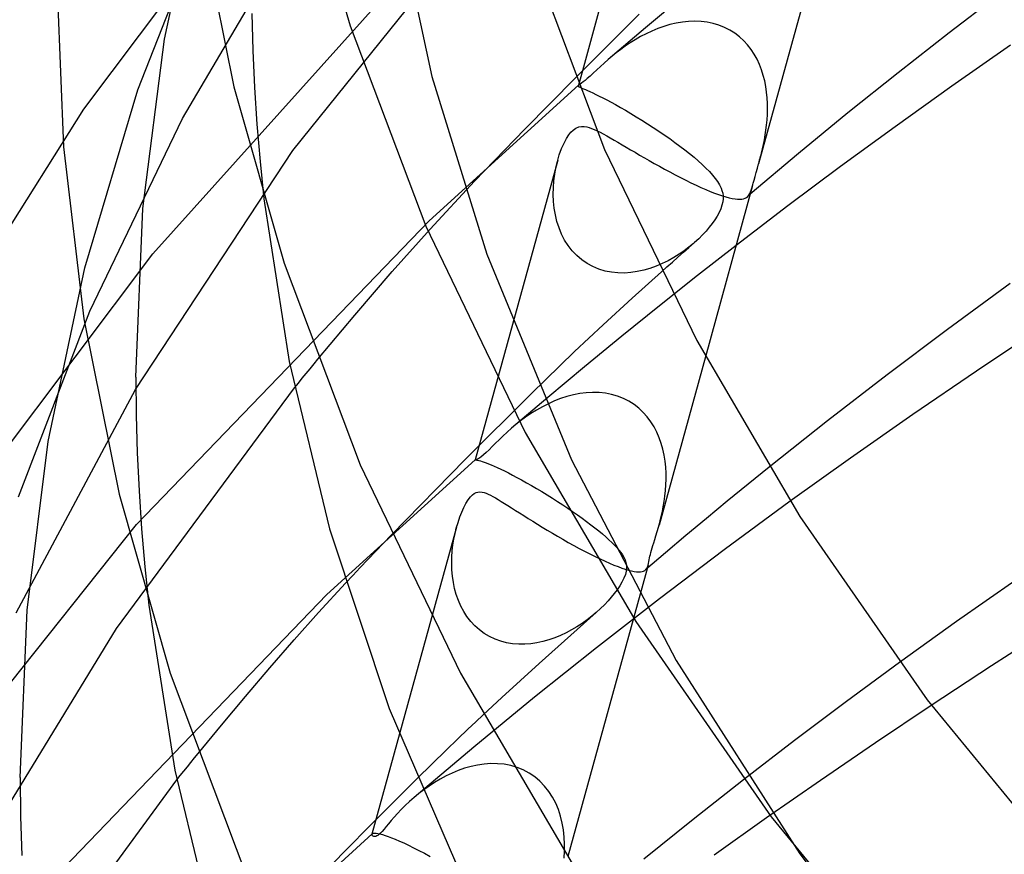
# Model space of a CAD drawing. Header units: millimetres. Extents: x -221 to 221, y -112 to 248.
# Tile 19 of 79: x -172 to -152, y 132 to 149. Entities that reach past the tile are written whole.
import ezdxf

# ---------------------------------------------------------------- set-up
doc = ezdxf.new("R2010")
doc.units = ezdxf.units.MM
doc.layers.add('HIDDEN', color=7, linetype='Continuous')
doc.layers.add('THICK', color=7, linetype='Continuous')

msp = doc.modelspace()

# ---------------------------------------------------------------- linework, layer by layer
at = {"layer": 'HIDDEN'}
for p, q in [((-158.873, 153.594), (-160.448, 147.881)), ((-169.035, 148.534), (-168.264, 152.127)), ((-170.694, 147.091), (-167.108, 151.866)), ((-166.398, 146.242), (-161.946, 151.774)), ((-169.581, 147.491), (-168.061, 151.356)), ((-168.665, 146.903), (-166.103, 151.243)), ((-164.295, 151.267), (-163.539, 147.766)), ((-169.278, 144.124), (-164.157, 149.821)), ((-158.376, 149.411), (-159.152, 148.763)), ((-167.243, 149.058), (-167.221, 148.299)), ((-159.152, 148.763), (-159.917, 148.112)), ((-158.897, 148.748), (-159.019, 148.698)), ((-158.773, 148.793), (-158.897, 148.748)), ((-158.647, 148.83), (-158.773, 148.793)), ((-158.52, 148.86), (-158.647, 148.83)), ((-158.392, 148.882), (-158.52, 148.86)), ((-158.264, 148.895), (-158.392, 148.882)), ((-158.136, 148.899), (-158.264, 148.895)), ((-158.009, 148.894), (-158.136, 148.899)), ((-157.884, 148.879), (-158.009, 148.894)), ((-157.762, 148.854), (-157.884, 148.879)), ((-157.642, 148.819), (-157.762, 148.854)), ((-157.528, 148.774), (-157.642, 148.819)), ((-157.419, 148.718), (-157.528, 148.774)), ((-169.479, 145.051), (-169.035, 148.534)), ((-159.251, 148.583), (-159.36, 148.52)), ((-159.137, 148.643), (-159.251, 148.583)), ((-159.019, 148.698), (-159.137, 148.643)), ((-157.316, 148.654), (-157.419, 148.718)), ((-157.221, 148.581), (-157.316, 148.654)), ((-157.132, 148.5), (-157.221, 148.581)), ((-159.565, 148.387), (-159.66, 148.318)), ((-159.465, 148.454), (-159.565, 148.387)), ((-159.36, 148.52), (-159.465, 148.454)), ((-157.052, 148.413), (-157.132, 148.5)), ((-156.98, 148.32), (-157.052, 148.413)), ((-167.221, 148.299), (-167.185, 147.54)), ((-159.835, 148.18), (-159.916, 148.112)), ((-159.75, 148.249), (-159.835, 148.18)), ((-159.66, 148.318), (-159.75, 148.249)), ((-156.915, 148.221), (-156.98, 148.32)), ((-156.857, 148.118), (-156.915, 148.221)), ((-160.077, 147.969), (-160.152, 147.9)), ((-160, 148.039), (-160.077, 147.969)), ((-159.916, 148.112), (-160, 148.039)), ((-156.808, 148.011), (-156.857, 148.118)), ((-156.765, 147.901), (-156.808, 148.011)), ((-163.539, 147.766), (-162.413, 144.116)), ((-161.631, 146.681), (-160.589, 147.739)), ((-160.288, 147.774), (-160.347, 147.722)), ((-160.223, 147.834), (-160.288, 147.774)), ((-160.152, 147.9), (-160.223, 147.834)), ((-156.729, 147.788), (-156.765, 147.901)), ((-156.7, 147.673), (-156.729, 147.788)), ((-167.185, 147.54), (-167.135, 146.782)), ((-163.594, 144.797), (-160.524, 147.586)), ((-160.529, 147.586), (-160.533, 147.575)), ((-160.532, 147.576), (-160.533, 147.575)), ((-160.533, 147.575), (-160.533, 147.571)), ((-160.533, 147.571), (-160.532, 147.568)), ((-160.531, 147.578), (-160.532, 147.576)), ((-160.532, 147.568), (-160.53, 147.565)), ((-160.53, 147.58), (-160.531, 147.578)), ((-160.528, 147.582), (-160.53, 147.58)), ((-160.53, 147.565), (-160.527, 147.562)), ((-160.526, 147.584), (-160.528, 147.582)), ((-160.527, 147.562), (-160.523, 147.559)), ((-160.524, 147.586), (-160.526, 147.584)), ((-160.511, 147.596), (-160.524, 147.586)), ((-160.523, 147.559), (-160.517, 147.555)), ((-160.491, 147.61), (-160.511, 147.596)), ((-160.464, 147.629), (-160.491, 147.61)), ((-160.43, 147.654), (-160.464, 147.629)), ((-160.391, 147.685), (-160.43, 147.654)), ((-160.347, 147.722), (-160.391, 147.685)), ((-156.677, 147.557), (-156.7, 147.673)), ((-156.66, 147.441), (-156.677, 147.557)), ((-170.675, 143.836), (-169.581, 147.491)), ((-156.649, 147.326), (-156.66, 147.441)), ((-156.643, 147.211), (-156.649, 147.326)), ((-156.642, 147.097), (-156.643, 147.211)), ((-173.525, 142.6), (-170.694, 147.091)), ((-156.652, 146.875), (-156.645, 146.985)), ((-156.645, 146.985), (-156.642, 147.097)), ((-170.572, 142.946), (-168.665, 146.903)), ((-167.135, 146.782), (-167.071, 146.021)), ((-160.581, 146.703), (-160.522, 146.728)), ((-160.522, 146.728), (-160.463, 146.738)), ((-160.463, 146.738), (-160.408, 146.737)), ((-160.408, 146.737), (-160.358, 146.729)), ((-160.358, 146.729), (-160.31, 146.716)), ((-160.31, 146.716), (-160.258, 146.698)), ((-156.675, 146.664), (-156.662, 146.768)), ((-156.662, 146.768), (-156.652, 146.875)), ((-162.662, 145.612), (-161.631, 146.681)), ((-160.774, 146.492), (-160.727, 146.565)), ((-160.727, 146.565), (-160.682, 146.62)), ((-160.682, 146.62), (-160.639, 146.662)), ((-160.639, 146.662), (-160.581, 146.703)), ((-160.258, 146.698), (-160.204, 146.676)), ((-160.204, 146.676), (-160.145, 146.65)), ((-160.145, 146.65), (-160.083, 146.619)), ((-160.083, 146.619), (-160.017, 146.584)), ((-160.017, 146.584), (-159.947, 146.546)), ((-159.947, 146.546), (-159.873, 146.504)), ((-156.707, 146.465), (-156.69, 146.563)), ((-156.69, 146.563), (-156.675, 146.664)), ((-160.874, 146.285), (-160.824, 146.398)), ((-160.824, 146.398), (-160.774, 146.492)), ((-159.873, 146.504), (-159.796, 146.46)), ((-159.796, 146.46), (-159.716, 146.413)), ((-159.716, 146.413), (-159.632, 146.364)), ((-159.632, 146.364), (-159.546, 146.313)), ((-159.546, 146.313), (-159.457, 146.261)), ((-156.746, 146.28), (-156.726, 146.37)), ((-156.726, 146.37), (-156.707, 146.465)), ((-169.634, 141.332), (-166.398, 146.242)), ((-160.962, 146.016), (-160.921, 146.157)), ((-160.921, 146.157), (-160.874, 146.285)), ((-159.457, 146.261), (-159.365, 146.207)), ((-159.365, 146.207), (-159.27, 146.151)), ((-159.27, 146.151), (-159.172, 146.095)), ((-156.795, 146.085), (-156.786, 146.12)), ((-156.786, 146.12), (-156.776, 146.156)), ((-156.776, 146.156), (-156.767, 146.193)), ((-156.767, 146.193), (-156.746, 146.28)), ((-167.071, 146.021), (-166.991, 145.255)), ((-160.954, 146.047), (-162.651, 139.891)), ((-160.991, 145.891), (-160.962, 146.016)), ((-159.172, 146.095), (-159.072, 146.037)), ((-159.072, 146.037), (-158.97, 145.979)), ((-158.97, 145.979), (-158.865, 145.921)), ((-158.865, 145.921), (-158.758, 145.862)), ((-156.823, 145.98), (-156.813, 146.015)), ((-156.813, 146.015), (-156.804, 146.05)), ((-156.804, 146.05), (-156.795, 146.085)), ((-161.033, 145.624), (-161.015, 145.76)), ((-161.015, 145.76), (-160.991, 145.891)), ((-158.758, 145.862), (-158.65, 145.804)), ((-158.65, 145.804), (-158.542, 145.747)), ((-158.542, 145.747), (-158.433, 145.69)), ((-163.577, 144.631), (-162.662, 145.612)), ((-161.043, 145.484), (-161.033, 145.624)), ((-158.433, 145.69), (-158.324, 145.635)), ((-158.324, 145.635), (-158.217, 145.583)), ((-158.217, 145.583), (-158.112, 145.533)), ((-158.112, 145.533), (-158.011, 145.487)), ((-156.963, 145.473), (-156.95, 145.521)), ((-161.046, 145.342), (-161.043, 145.484)), ((-161.04, 145.2), (-161.046, 145.342)), ((-158.011, 145.487), (-157.912, 145.444)), ((-157.912, 145.444), (-157.819, 145.404)), ((-157.819, 145.404), (-157.73, 145.37)), ((-157.73, 145.37), (-157.647, 145.339)), ((-157.647, 145.339), (-157.569, 145.313)), ((-157.569, 145.313), (-157.496, 145.29)), ((-157.075, 145.281), (-157.049, 145.302)), ((-157.047, 145.303), (-157.057, 145.295)), ((-157.049, 145.302), (-157.026, 145.328)), ((-157.037, 145.311), (-157.047, 145.303)), ((-157.027, 145.32), (-157.037, 145.311)), ((-157.018, 145.328), (-157.027, 145.32)), ((-157.026, 145.328), (-157.007, 145.358)), ((-157.008, 145.336), (-157.018, 145.328)), ((-156.998, 145.345), (-157.008, 145.336)), ((-157.007, 145.358), (-156.991, 145.392)), ((-156.991, 145.392), (-156.977, 145.431)), ((-156.977, 145.431), (-156.963, 145.473)), ((-161.026, 145.06), (-161.04, 145.2)), ((-157.496, 145.29), (-157.428, 145.273)), ((-157.428, 145.273), (-157.366, 145.259)), ((-157.366, 145.259), (-157.31, 145.25)), ((-157.31, 145.25), (-157.258, 145.245)), ((-157.258, 145.245), (-157.212, 145.244)), ((-157.212, 145.244), (-157.17, 145.247)), ((-157.17, 145.247), (-157.134, 145.255)), ((-157.134, 145.255), (-157.103, 145.266)), ((-157.103, 145.266), (-157.075, 145.281)), ((-169.625, 141.589), (-169.479, 145.051)), ((-161.002, 144.921), (-161.026, 145.06)), ((-160.969, 144.786), (-161.002, 144.921)), ((-169.61, 138.56), (-163.594, 144.797)), ((-160.927, 144.654), (-160.969, 144.786)), ((-164.354, 143.758), (-163.577, 144.631)), ((-160.874, 144.527), (-160.927, 144.654)), ((-160.812, 144.405), (-160.874, 144.527)), ((-160.739, 144.29), (-160.812, 144.405)), ((-160.656, 144.183), (-160.739, 144.29)), ((-158.166, 144.334), (-158.258, 144.258)), ((-157.287, 144.295), (-158.081, 143.677)), ((-172.934, 139.259), (-169.278, 144.124)), ((-162.413, 144.116), (-160.673, 139.889)), ((-160.563, 144.086), (-160.656, 144.183)), ((-160.461, 143.998), (-160.563, 144.086)), ((-158.461, 144.112), (-158.571, 144.044)), ((-158.357, 144.184), (-158.461, 144.112)), ((-158.258, 144.258), (-158.357, 144.184)), ((-160.351, 143.922), (-160.461, 143.998)), ((-160.233, 143.859), (-160.351, 143.922)), ((-158.807, 143.92), (-158.931, 143.868)), ((-158.686, 143.979), (-158.807, 143.92)), ((-158.571, 144.044), (-158.686, 143.979)), ((-171.426, 140.267), (-170.675, 143.836)), ((-165.125, 142.862), (-164.354, 143.758)), ((-160.11, 143.807), (-160.233, 143.859)), ((-159.982, 143.769), (-160.11, 143.807)), ((-159.851, 143.744), (-159.982, 143.769)), ((-159.719, 143.73), (-159.851, 143.744)), ((-159.585, 143.728), (-159.719, 143.73)), ((-159.451, 143.737), (-159.585, 143.728)), ((-159.319, 143.756), (-159.451, 143.737)), ((-159.426, 143.208), (-158.824, 143.751)), ((-159.187, 143.785), (-159.319, 143.756)), ((-159.058, 143.822), (-159.187, 143.785)), ((-158.931, 143.868), (-159.058, 143.822)), ((-158.081, 143.677), (-158.864, 143.056)), ((-160.022, 142.662), (-159.426, 143.208)), ((-172.036, 139.13), (-170.572, 142.946)), ((-158.864, 143.056), (-159.639, 142.431)), ((-165.881, 141.958), (-165.125, 142.862)), ((-160.609, 142.115), (-160.022, 142.662)), ((-159.639, 142.431), (-160.403, 141.803)), ((-161.503, 141.249), (-160.609, 142.115)), ((-157.918, 142.008), (-158.872, 138.546)), ((-160.403, 141.803), (-161.158, 141.173)), ((-169.625, 141.589), (-169.617, 140.81)), ((-172.085, 136.749), (-169.634, 141.332)), ((-170.023, 136.426), (-166.361, 141.37)), ((-162.857, 139.898), (-161.503, 141.249)), ((-160.501, 141.251), (-160.633, 141.225)), ((-160.369, 141.267), (-160.501, 141.251)), ((-160.236, 141.275), (-160.369, 141.267)), ((-160.104, 141.272), (-160.236, 141.275)), ((-159.974, 141.258), (-160.104, 141.272)), ((-159.847, 141.234), (-159.974, 141.258)), ((-161.158, 141.173), (-161.902, 140.539)), ((-161.021, 141.099), (-161.146, 141.043)), ((-160.894, 141.148), (-161.021, 141.099)), ((-160.764, 141.19), (-160.894, 141.148)), ((-160.633, 141.225), (-160.764, 141.19)), ((-159.723, 141.198), (-159.847, 141.234)), ((-159.604, 141.151), (-159.723, 141.198)), ((-159.491, 141.094), (-159.604, 141.151)), ((-159.385, 141.026), (-159.491, 141.094)), ((-161.389, 140.912), (-161.504, 140.84)), ((-161.269, 140.98), (-161.389, 140.912)), ((-161.146, 141.043), (-161.269, 140.98)), ((-159.286, 140.95), (-159.385, 141.026)), ((-159.195, 140.864), (-159.286, 140.95)), ((-159.113, 140.772), (-159.195, 140.864)), ((-169.617, 140.81), (-169.595, 140.032)), ((-161.716, 140.69), (-161.812, 140.615)), ((-161.613, 140.766), (-161.716, 140.69)), ((-161.504, 140.84), (-161.613, 140.766)), ((-159.039, 140.672), (-159.113, 140.772)), ((-158.974, 140.567), (-159.039, 140.672)), ((-161.995, 140.458), (-162.08, 140.379)), ((-161.902, 140.539), (-161.995, 140.458)), ((-161.812, 140.615), (-161.902, 140.539)), ((-158.917, 140.458), (-158.974, 140.567)), ((-158.868, 140.344), (-158.917, 140.458)), ((-171.858, 136.805), (-171.426, 140.267)), ((-162.159, 140.303), (-162.233, 140.23)), ((-162.08, 140.379), (-162.159, 140.303)), ((-158.827, 140.227), (-158.868, 140.344)), ((-162.425, 140.039), (-162.479, 139.99)), ((-162.364, 140.098), (-162.425, 140.039)), ((-162.3, 140.162), (-162.364, 140.098)), ((-162.233, 140.23), (-162.3, 140.162)), ((-158.794, 140.107), (-158.827, 140.227)), ((-158.767, 139.985), (-158.794, 140.107)), ((-169.595, 140.032), (-169.558, 139.253)), ((-165.697, 137.121), (-162.651, 139.891)), ((-164.369, 138.351), (-162.857, 139.898)), ((-162.648, 139.891), (-162.651, 139.891)), ((-162.651, 139.891), (-162.651, 139.891)), ((-162.651, 139.891), (-162.651, 139.891)), ((-162.651, 139.891), (-162.651, 139.891)), ((-162.651, 139.891), (-162.651, 139.891)), ((-162.651, 139.891), (-162.651, 139.891)), ((-162.651, 139.891), (-162.651, 139.891)), ((-162.651, 139.891), (-162.649, 139.891)), ((-162.649, 139.891), (-162.643, 139.89)), ((-162.641, 139.892), (-162.648, 139.891)), ((-162.643, 139.89), (-162.632, 139.889)), ((-162.629, 139.895), (-162.641, 139.892)), ((-162.632, 139.889), (-162.617, 139.886)), ((-162.609, 139.902), (-162.629, 139.895)), ((-162.617, 139.886), (-162.597, 139.882)), ((-162.577, 139.918), (-162.609, 139.902)), ((-162.597, 139.882), (-162.572, 139.876)), ((-162.533, 139.947), (-162.577, 139.918)), ((-162.572, 139.876), (-162.543, 139.867)), ((-162.543, 139.867), (-162.509, 139.856)), ((-162.479, 139.99), (-162.533, 139.947)), ((-162.509, 139.856), (-162.469, 139.843)), ((-162.469, 139.843), (-162.425, 139.826)), ((-160.673, 139.889), (-158.517, 135.771)), ((-158.748, 139.862), (-158.767, 139.985)), ((-158.735, 139.738), (-158.748, 139.862)), ((-162.425, 139.826), (-162.376, 139.807)), ((-162.376, 139.807), (-162.321, 139.785)), ((-162.321, 139.785), (-162.262, 139.759)), ((-162.262, 139.759), (-162.197, 139.73)), ((-162.197, 139.73), (-162.126, 139.697)), ((-162.126, 139.697), (-162.05, 139.661)), ((-162.05, 139.661), (-161.969, 139.621)), ((-158.728, 139.615), (-158.735, 139.738)), ((-156.608, 139.738), (-157.04, 139.388)), ((-161.969, 139.621), (-161.882, 139.576)), ((-161.882, 139.576), (-161.791, 139.528)), ((-161.791, 139.528), (-161.696, 139.477)), ((-161.696, 139.477), (-161.596, 139.421)), ((-158.73, 139.375), (-158.727, 139.494)), ((-158.727, 139.494), (-158.728, 139.615)), ((-169.558, 139.253), (-169.506, 138.474)), ((-162.633, 139.218), (-162.594, 139.229)), ((-162.594, 139.229), (-162.553, 139.233)), ((-162.553, 139.233), (-162.51, 139.229)), ((-162.51, 139.229), (-162.467, 139.219)), ((-161.596, 139.421), (-161.493, 139.363)), ((-161.493, 139.363), (-161.387, 139.301)), ((-161.387, 139.301), (-161.28, 139.237)), ((-161.28, 139.237), (-161.172, 139.172)), ((-158.751, 139.145), (-158.739, 139.258)), ((-158.739, 139.258), (-158.73, 139.375)), ((-157.04, 139.388), (-157.469, 139.038)), ((-162.841, 138.993), (-162.795, 139.066)), ((-162.795, 139.066), (-162.75, 139.127)), ((-162.75, 139.127), (-162.704, 139.173)), ((-162.704, 139.173), (-162.67, 139.199)), ((-162.67, 139.199), (-162.633, 139.218)), ((-162.467, 139.219), (-162.424, 139.205)), ((-162.424, 139.205), (-162.381, 139.186)), ((-162.381, 139.186), (-162.335, 139.164)), ((-162.335, 139.164), (-162.286, 139.138)), ((-162.286, 139.138), (-162.232, 139.108)), ((-162.232, 139.108), (-162.175, 139.074)), ((-162.175, 139.074), (-162.113, 139.036)), ((-162.113, 139.036), (-162.047, 138.995)), ((-161.172, 139.172), (-161.063, 139.104)), ((-161.063, 139.104), (-160.956, 139.036)), ((-160.956, 139.036), (-160.851, 138.967)), ((-158.784, 138.928), (-158.766, 139.035)), ((-158.766, 139.035), (-158.751, 139.145)), ((-157.469, 139.038), (-157.895, 138.687)), ((-156.175, 139.038), (-157.535, 138.039)), ((-162.927, 138.816), (-162.885, 138.908)), ((-162.885, 138.908), (-162.841, 138.993)), ((-162.047, 138.995), (-161.977, 138.951)), ((-161.977, 138.951), (-161.902, 138.903)), ((-161.902, 138.903), (-161.823, 138.852)), ((-161.823, 138.852), (-161.739, 138.799)), ((-160.851, 138.967), (-160.748, 138.898)), ((-160.748, 138.898), (-160.647, 138.829)), ((-160.647, 138.829), (-160.548, 138.76)), ((-158.826, 138.729), (-158.804, 138.826)), ((-158.804, 138.826), (-158.784, 138.928)), ((-163.003, 138.606), (-162.966, 138.716)), ((-162.966, 138.716), (-162.927, 138.816)), ((-161.739, 138.799), (-161.652, 138.744)), ((-161.652, 138.744), (-161.562, 138.687)), ((-161.562, 138.687), (-161.468, 138.628)), ((-161.468, 138.628), (-161.372, 138.569)), ((-160.548, 138.76), (-160.453, 138.692)), ((-160.453, 138.692), (-160.362, 138.625)), ((-160.362, 138.625), (-160.274, 138.558)), ((-158.872, 138.548), (-158.848, 138.637)), ((-158.848, 138.637), (-158.826, 138.729)), ((-157.895, 138.687), (-158.318, 138.334)), ((-174.182, 132.834), (-169.61, 138.56)), ((-169.506, 138.474), (-169.439, 137.693)), ((-163.032, 138.509), (-164.772, 132.197)), ((-163.065, 138.378), (-163.038, 138.487)), ((-163.038, 138.487), (-163.003, 138.606)), ((-161.372, 138.569), (-161.272, 138.508)), ((-161.272, 138.508), (-161.169, 138.446)), ((-161.169, 138.446), (-161.064, 138.383)), ((-160.274, 138.558), (-160.189, 138.493)), ((-160.189, 138.493), (-160.109, 138.429)), ((-160.109, 138.429), (-160.035, 138.367)), ((-158.936, 138.329), (-158.91, 138.416)), ((-158.91, 138.416), (-158.883, 138.509)), ((-158.883, 138.509), (-158.881, 138.515)), ((-158.881, 138.515), (-158.879, 138.521)), ((-158.879, 138.521), (-158.878, 138.528)), ((-158.878, 138.528), (-158.876, 138.534)), ((-158.876, 138.534), (-158.874, 138.541)), ((-158.874, 138.541), (-158.872, 138.548)), ((-163.107, 138.144), (-163.088, 138.263)), ((-163.088, 138.263), (-163.065, 138.378)), ((-161.064, 138.383), (-160.956, 138.32)), ((-160.956, 138.32), (-160.847, 138.257)), ((-160.847, 138.257), (-160.736, 138.194)), ((-160.035, 138.367), (-159.965, 138.307)), ((-159.965, 138.307), (-159.901, 138.249)), ((-159.901, 138.249), (-159.842, 138.193)), ((-158.981, 138.186), (-158.96, 138.252)), ((-158.96, 138.252), (-158.936, 138.329)), ((-158.318, 138.334), (-158.737, 137.981)), ((-163.131, 137.892), (-163.122, 138.02)), ((-163.122, 138.02), (-163.107, 138.144)), ((-160.736, 138.194), (-160.624, 138.133)), ((-160.624, 138.133), (-160.512, 138.072)), ((-160.512, 138.072), (-160.401, 138.013)), ((-160.401, 138.013), (-160.291, 137.957)), ((-159.842, 138.193), (-159.788, 138.139)), ((-159.788, 138.139), (-159.74, 138.087)), ((-159.74, 138.087), (-159.697, 138.037)), ((-159.697, 138.037), (-159.658, 137.989)), ((-159.039, 137.988), (-159.027, 138.032)), ((-159.027, 138.032), (-159.013, 138.08)), ((-159.013, 138.08), (-158.998, 138.13)), ((-158.998, 138.13), (-158.981, 138.186)), ((-157.535, 138.039), (-158.859, 137.038)), ((-163.133, 137.762), (-163.131, 137.892)), ((-160.291, 137.957), (-160.184, 137.904)), ((-160.184, 137.904), (-160.081, 137.854)), ((-160.081, 137.854), (-159.981, 137.808)), ((-159.981, 137.808), (-159.887, 137.767)), ((-159.658, 137.989), (-159.624, 137.94)), ((-159.624, 137.94), (-159.595, 137.892)), ((-159.595, 137.892), (-159.57, 137.838)), ((-159.57, 137.838), (-159.551, 137.784)), ((-158.737, 137.981), (-159.153, 137.627)), ((-159.082, 137.799), (-159.074, 137.837)), ((-159.074, 137.837), (-159.066, 137.875)), ((-159.066, 137.875), (-159.058, 137.911)), ((-159.058, 137.911), (-159.05, 137.947)), ((-159.05, 137.947), (-159.039, 137.988)), ((-169.439, 137.693), (-169.356, 136.907)), ((-163.129, 137.631), (-163.133, 137.762)), ((-163.118, 137.501), (-163.129, 137.631)), ((-159.098, 137.728), (-160.748, 131.743)), ((-159.887, 137.767), (-159.798, 137.729)), ((-159.798, 137.729), (-159.714, 137.697)), ((-159.714, 137.697), (-159.637, 137.668)), ((-159.637, 137.668), (-159.565, 137.645)), ((-159.565, 137.645), (-159.499, 137.625)), ((-159.551, 137.784), (-159.54, 137.728)), ((-159.538, 137.669), (-159.545, 137.604)), ((-159.54, 137.728), (-159.538, 137.669)), ((-159.499, 137.625), (-159.439, 137.61)), ((-159.439, 137.61), (-159.384, 137.599)), ((-159.218, 137.596), (-159.189, 137.605)), ((-159.189, 137.605), (-159.165, 137.618)), ((-159.165, 137.618), (-159.145, 137.635)), ((-159.145, 137.635), (-159.135, 137.647)), ((-159.135, 137.647), (-159.125, 137.661)), ((-159.125, 137.661), (-159.117, 137.675)), ((-159.117, 137.675), (-159.11, 137.691)), ((-159.11, 137.691), (-159.104, 137.709)), ((-159.104, 137.709), (-159.098, 137.727)), ((-159.098, 137.727), (-159.09, 137.762)), ((-159.09, 137.762), (-159.082, 137.799)), ((-163.099, 137.373), (-163.118, 137.501)), ((-159.594, 137.456), (-159.633, 137.378)), ((-159.564, 137.533), (-159.594, 137.456)), ((-159.545, 137.604), (-159.564, 137.533)), ((-159.384, 137.599), (-159.335, 137.592)), ((-159.335, 137.592), (-159.291, 137.589)), ((-159.291, 137.589), (-159.252, 137.591)), ((-159.252, 137.591), (-159.218, 137.596)), ((-165.868, 136.753), (-165.313, 137.357)), ((-163.073, 137.247), (-163.099, 137.373)), ((-163.039, 137.123), (-163.073, 137.247)), ((-159.734, 137.219), (-159.793, 137.141)), ((-159.68, 137.299), (-159.734, 137.219)), ((-159.633, 137.378), (-159.68, 137.299)), ((-171.805, 130.787), (-165.697, 137.121)), ((-162.996, 137.003), (-163.039, 137.123)), ((-162.946, 136.886), (-162.996, 137.003)), ((-158.859, 137.038), (-160.157, 136.03)), ((-159.853, 137.067), (-159.92, 136.991)), ((-159.793, 137.141), (-159.853, 137.067)), ((-172, 133.362), (-171.858, 136.805)), ((-162.887, 136.775), (-162.946, 136.886)), ((-160.074, 136.834), (-160.161, 136.755)), ((-159.993, 136.913), (-160.074, 136.834)), ((-159.92, 136.991), (-159.993, 136.913)), ((-166.369, 136.19), (-165.868, 136.753)), ((-162.819, 136.669), (-162.887, 136.775)), ((-162.742, 136.57), (-162.819, 136.669)), ((-160.556, 136.407), (-160.161, 136.755)), ((-160.349, 136.603), (-160.451, 136.529)), ((-160.252, 136.678), (-160.349, 136.603)), ((-160.161, 136.755), (-160.252, 136.678)), ((-172.856, 131.792), (-170.023, 136.426)), ((-162.657, 136.478), (-162.742, 136.57)), ((-162.563, 136.395), (-162.657, 136.478)), ((-162.463, 136.321), (-162.563, 136.395)), ((-160.948, 136.058), (-160.556, 136.407)), ((-160.668, 136.395), (-160.781, 136.335)), ((-160.558, 136.46), (-160.668, 136.395)), ((-160.451, 136.529), (-160.558, 136.46)), ((-166.87, 135.614), (-166.369, 136.19)), ((-162.355, 136.258), (-162.463, 136.321)), ((-162.242, 136.205), (-162.355, 136.258)), ((-162.125, 136.163), (-162.242, 136.205)), ((-161.135, 136.191), (-161.258, 136.157)), ((-161.015, 136.233), (-161.135, 136.191)), ((-160.897, 136.281), (-161.015, 136.233)), ((-160.781, 136.335), (-160.897, 136.281)), ((-162.004, 136.132), (-162.125, 136.163)), ((-161.881, 136.112), (-162.004, 136.132)), ((-161.756, 136.103), (-161.881, 136.112)), ((-161.631, 136.103), (-161.756, 136.103)), ((-161.506, 136.112), (-161.631, 136.103)), ((-161.381, 136.131), (-161.506, 136.112)), ((-160.157, 136.03), (-161.431, 135.013)), ((-161.258, 136.157), (-161.381, 136.131)), ((-161.336, 135.708), (-160.948, 136.058)), ((-167.37, 135.03), (-166.87, 135.614)), ((-161.722, 135.357), (-161.336, 135.708)), ((-158.517, 135.771), (-155.981, 131.797)), ((-153.929, 135.726), (-155.02, 134.924)), ((-162.104, 135.006), (-161.722, 135.357)), ((-167.862, 134.442), (-167.37, 135.03)), ((-161.431, 135.013), (-162.679, 133.988)), ((-162.484, 134.654), (-162.104, 135.006)), ((-155.02, 134.924), (-156.086, 134.123)), ((-153.279, 134.846), (-154.424, 134.079)), ((-168.344, 133.858), (-167.862, 134.442)), ((-162.679, 133.988), (-163.901, 132.956)), ((-156.086, 134.123), (-157.135, 133.316)), ((-154.424, 134.079), (-155.555, 133.305)), ((-162.736, 133.59), (-162.868, 133.553)), ((-162.601, 133.619), (-162.736, 133.59)), ((-162.465, 133.639), (-162.601, 133.619)), ((-162.328, 133.649), (-162.465, 133.639)), ((-162.191, 133.648), (-162.328, 133.649)), ((-162.054, 133.635), (-162.191, 133.648)), ((-161.92, 133.609), (-162.054, 133.635)), ((-161.788, 133.571), (-161.92, 133.609)), ((-161.661, 133.52), (-161.788, 133.571)), ((-172, 133.362), (-171.992, 132.563)), ((-163.25, 133.396), (-163.371, 133.331)), ((-163.126, 133.455), (-163.25, 133.396)), ((-162.998, 133.507), (-163.126, 133.455)), ((-162.868, 133.553), (-162.998, 133.507)), ((-161.54, 133.455), (-161.661, 133.52)), ((-161.425, 133.378), (-161.54, 133.455)), ((-161.32, 133.289), (-161.425, 133.378)), ((-172.413, 128.371), (-168.784, 133.314)), ((-164.304, 132.882), (-163.847, 133.336)), ((-163.599, 133.188), (-163.705, 133.112)), ((-163.488, 133.261), (-163.599, 133.188)), ((-163.371, 133.331), (-163.488, 133.261)), ((-161.223, 133.189), (-161.32, 133.289)), ((-161.137, 133.079), (-161.223, 133.189)), ((-157.135, 133.316), (-158.167, 132.504)), ((-155.555, 133.305), (-156.663, 132.533)), ((-163.903, 132.954), (-163.998, 132.87)), ((-163.807, 133.034), (-163.903, 132.954)), ((-163.705, 133.112), (-163.807, 133.034)), ((-161.061, 132.961), (-161.137, 133.079)), ((-160.996, 132.836), (-161.061, 132.961)), ((-164.795, 132.389), (-164.304, 132.882)), ((-164.086, 132.786), (-164.169, 132.704)), ((-163.998, 132.87), (-164.086, 132.786)), ((-160.941, 132.705), (-160.996, 132.836)), ((-171.992, 132.563), (-171.969, 131.764)), ((-164.313, 132.549), (-164.374, 132.479)), ((-164.245, 132.624), (-164.313, 132.549)), ((-164.169, 132.704), (-164.245, 132.624)), ((-160.897, 132.569), (-160.941, 132.705)), ((-160.862, 132.429), (-160.897, 132.569)), ((-165.31, 131.869), (-164.795, 132.389)), ((-164.479, 132.357), (-164.524, 132.304)), ((-164.429, 132.415), (-164.479, 132.357)), ((-164.374, 132.479), (-164.429, 132.415)), ((-160.837, 132.286), (-160.862, 132.429)), ((-158.167, 132.504), (-159.182, 131.686)), ((-156.663, 132.533), (-157.74, 131.766)), ((-167.8, 129.445), (-164.765, 132.207)), ((-164.773, 132.189), (-164.771, 132.199)), ((-164.769, 132.177), (-164.773, 132.189)), ((-164.771, 132.201), (-164.77, 132.202)), ((-164.771, 132.199), (-164.771, 132.201)), ((-164.77, 132.202), (-164.769, 132.203)), ((-164.769, 132.203), (-164.768, 132.205)), ((-164.76, 132.166), (-164.769, 132.177)), ((-164.768, 132.205), (-164.767, 132.206)), ((-164.767, 132.206), (-164.766, 132.207)), ((-164.766, 132.207), (-164.754, 132.214)), ((-164.747, 132.157), (-164.76, 132.166)), ((-164.754, 132.214), (-164.737, 132.218)), ((-164.731, 132.151), (-164.747, 132.157)), ((-164.737, 132.218), (-164.714, 132.22)), ((-164.712, 132.15), (-164.731, 132.151)), ((-164.714, 132.22), (-164.685, 132.218)), ((-164.692, 132.154), (-164.712, 132.15)), ((-164.673, 132.163), (-164.692, 132.154)), ((-164.685, 132.218), (-164.649, 132.214)), ((-164.652, 132.176), (-164.673, 132.163)), ((-164.628, 132.194), (-164.652, 132.176)), ((-164.649, 132.214), (-164.607, 132.205)), ((-164.599, 132.222), (-164.628, 132.194)), ((-164.607, 132.205), (-164.558, 132.192)), ((-164.564, 132.258), (-164.599, 132.222)), ((-164.524, 132.304), (-164.564, 132.258)), ((-164.558, 132.192), (-164.502, 132.175)), ((-164.502, 132.175), (-164.439, 132.153)), ((-164.439, 132.153), (-164.369, 132.127)), ((-160.82, 132.141), (-160.837, 132.286)), ((-164.369, 132.127), (-164.292, 132.096)), ((-164.292, 132.096), (-164.208, 132.06)), ((-164.208, 132.06), (-164.117, 132.02)), ((-164.117, 132.02), (-164.02, 131.974)), ((-164.02, 131.974), (-163.916, 131.923)), ((-160.813, 131.994), (-160.82, 132.141)), ((-160.813, 131.85), (-160.813, 131.994)), ((-165.835, 131.334), (-165.31, 131.869)), ((-163.916, 131.923), (-163.807, 131.868)), ((-163.807, 131.868), (-163.695, 131.809)), ((-163.695, 131.809), (-163.578, 131.745)), ((-160.821, 131.708), (-160.813, 131.85))]:
    msp.add_line(p, q, dxfattribs=at)
at = {"layer": 'THICK'}
for p, q in [((-152.705, 160.917), (-156.825, 145.973)), ((-166.245, 152.398), (-165.22, 148.803)), ((-168.323, 151.11), (-167.61, 147.553)), ((-161.419, 150.049), (-159.99, 146.266)), ((-171.25, 149.817), (-171.111, 146.317)), ((-151.844, 149.479), (-152.911, 148.663)), ((-160.589, 147.739), (-159.279, 149.043)), ((-165.22, 148.803), (-163.666, 144.691)), ((-152.911, 148.663), (-153.96, 147.842)), ((-151.645, 148.409), (-152.853, 147.567)), ((-160.448, 147.881), (-160.529, 147.586)), ((-153.96, 147.842), (-154.991, 147.015)), ((-167.61, 147.553), (-166.577, 143.928)), ((-160.517, 147.555), (-160.502, 147.548)), ((-160.502, 147.548), (-160.482, 147.538)), ((-160.482, 147.538), (-160.456, 147.527)), ((-160.456, 147.527), (-160.423, 147.513)), ((-152.853, 147.567), (-154.022, 146.734)), ((-160.423, 147.513), (-160.385, 147.496)), ((-160.385, 147.496), (-160.341, 147.476)), ((-160.341, 147.476), (-160.291, 147.454)), ((-160.291, 147.454), (-160.234, 147.427)), ((-160.234, 147.427), (-160.171, 147.398)), ((-160.171, 147.398), (-160.102, 147.364)), ((-160.102, 147.364), (-160.027, 147.326)), ((-160.027, 147.326), (-159.946, 147.284)), ((-159.946, 147.284), (-159.858, 147.237)), ((-159.858, 147.237), (-159.765, 147.186)), ((-159.765, 147.186), (-159.665, 147.13)), ((-159.665, 147.13), (-159.561, 147.071)), ((-159.561, 147.071), (-159.452, 147.007)), ((-159.452, 147.007), (-159.34, 146.939)), ((-159.34, 146.939), (-159.225, 146.868)), ((-154.991, 147.015), (-156.004, 146.182)), ((-159.225, 146.868), (-159.109, 146.795)), ((-159.109, 146.795), (-158.993, 146.72)), ((-158.993, 146.72), (-158.877, 146.643)), ((-154.022, 146.734), (-155.14, 145.918)), ((-158.877, 146.643), (-158.763, 146.565)), ((-158.763, 146.565), (-158.653, 146.488)), ((-171.111, 146.317), (-170.691, 142.789)), ((-158.653, 146.488), (-158.545, 146.41)), ((-158.545, 146.41), (-158.441, 146.333)), ((-158.441, 146.333), (-158.34, 146.256)), ((-159.99, 146.266), (-158.098, 142.34)), ((-158.34, 146.256), (-158.244, 146.18)), ((-158.244, 146.18), (-158.152, 146.105)), ((-158.152, 146.105), (-158.065, 146.03)), ((-156.004, 146.182), (-156.998, 145.345)), ((-158.065, 146.03), (-157.983, 145.957)), ((-157.983, 145.957), (-157.907, 145.883)), ((-156.851, 145.879), (-156.825, 145.973)), ((-155.14, 145.918), (-156.222, 145.11)), ((-157.907, 145.883), (-157.836, 145.811)), ((-157.836, 145.811), (-157.772, 145.741)), ((-157.772, 145.741), (-157.716, 145.672)), ((-156.918, 145.638), (-156.898, 145.71)), ((-156.898, 145.71), (-156.876, 145.791)), ((-156.876, 145.791), (-156.851, 145.879)), ((-156.949, 145.523), (-157.918, 142.008)), ((-157.716, 145.672), (-157.668, 145.605)), ((-157.668, 145.605), (-157.628, 145.539)), ((-157.628, 145.539), (-157.597, 145.474)), ((-156.95, 145.521), (-156.935, 145.575)), ((-156.935, 145.575), (-156.918, 145.638)), ((-157.597, 145.474), (-157.578, 145.423)), ((-157.578, 145.423), (-157.564, 145.37)), ((-157.564, 145.37), (-157.556, 145.314)), ((-157.556, 145.314), (-157.555, 145.253)), ((-166.991, 145.255), (-166.471, 141.908)), ((-157.578, 145.12), (-157.603, 145.047)), ((-157.562, 145.189), (-157.578, 145.12)), ((-157.555, 145.253), (-157.562, 145.189)), ((-156.222, 145.11), (-157.287, 144.295)), ((-157.678, 144.896), (-157.726, 144.82)), ((-157.636, 144.972), (-157.678, 144.896)), ((-157.603, 145.047), (-157.636, 144.972)), ((-163.666, 144.691), (-161.624, 140.451)), ((-157.779, 144.744), (-157.839, 144.667)), ((-157.726, 144.82), (-157.779, 144.744)), ((-157.978, 144.511), (-158.057, 144.433)), ((-157.906, 144.589), (-157.978, 144.511)), ((-157.839, 144.667), (-157.906, 144.589)), ((-158.257, 144.254), (-158.143, 144.354)), ((-158.057, 144.433), (-158.143, 144.354)), ((-158.484, 144.053), (-158.371, 144.154)), ((-158.371, 144.154), (-158.257, 144.254)), ((-166.577, 143.928), (-165.011, 139.784)), ((-158.711, 143.852), (-158.598, 143.952)), ((-158.598, 143.952), (-158.484, 144.053)), ((-158.824, 143.751), (-158.711, 143.852)), ((-151.654, 143.51), (-152.94, 142.57)), ((-170.691, 142.789), (-169.967, 139.183)), ((-152.94, 142.57), (-154.186, 141.634)), ((-151.016, 142.601), (-152.344, 141.714)), ((-158.098, 142.34), (-155.975, 138.723)), ((-166.471, 141.908), (-165.645, 138.472)), ((-166.043, 141.761), (-165.962, 141.859)), ((-165.962, 141.859), (-165.881, 141.958)), ((-166.203, 141.565), (-166.123, 141.663)), ((-166.123, 141.663), (-166.043, 141.761)), ((-152.344, 141.714), (-153.656, 140.818)), ((-166.361, 141.37), (-166.283, 141.468)), ((-166.283, 141.468), (-166.203, 141.565)), ((-154.186, 141.634), (-155.409, 140.689)), ((-155.409, 140.689), (-156.608, 139.738)), ((-153.656, 140.818), (-154.938, 139.923)), ((-161.624, 140.451), (-159.346, 136.57)), ((-154.938, 139.923), (-156.175, 139.038)), ((-165.011, 139.784), (-162.952, 135.51)), ((-169.967, 139.183), (-168.921, 135.509)), ((-155.975, 138.723), (-153.364, 134.959)), ((-165.645, 138.472), (-164.419, 134.781)), ((-164.533, 138.18), (-164.369, 138.351)), ((-164.855, 137.844), (-164.695, 138.011)), ((-164.695, 138.011), (-164.533, 138.18)), ((-165.011, 137.679), (-164.855, 137.844)), ((-165.164, 137.516), (-165.011, 137.679)), ((-165.313, 137.357), (-165.164, 137.516)), ((-151.542, 137.418), (-152.758, 136.566)), ((-169.356, 136.907), (-168.824, 133.513)), ((-159.346, 136.57), (-156.564, 132.559)), ((-152.758, 136.566), (-153.929, 135.726)), ((-150.804, 136.453), (-152.04, 135.66)), ((-152.04, 135.66), (-153.279, 134.846)), ((-168.921, 135.509), (-167.333, 131.308)), ((-162.952, 135.51), (-160.656, 131.598)), ((-164.419, 134.781), (-162.617, 130.623)), ((-153.364, 134.959), (-149.511, 130.276)), ((-162.64, 134.507), (-162.484, 134.654)), ((-162.801, 134.355), (-162.64, 134.507)), ((-163.004, 134.162), (-162.801, 134.355)), ((-163.249, 133.924), (-163.004, 134.162)), ((-168.493, 133.675), (-168.419, 133.766)), ((-168.419, 133.766), (-168.344, 133.858)), ((-163.532, 133.647), (-163.249, 133.924)), ((-168.639, 133.494), (-168.566, 133.585)), ((-168.566, 133.585), (-168.493, 133.675)), ((-163.847, 133.336), (-163.532, 133.647)), ((-168.824, 133.513), (-167.982, 130.028)), ((-168.784, 133.314), (-168.712, 133.404)), ((-168.712, 133.404), (-168.639, 133.494)), ((-156.564, 132.559), (-152.488, 127.604)), ((-155.981, 131.797), (-152.631, 127.405))]:
    msp.add_line(p, q, dxfattribs=at)

doc.saveas('drawing.dxf')
